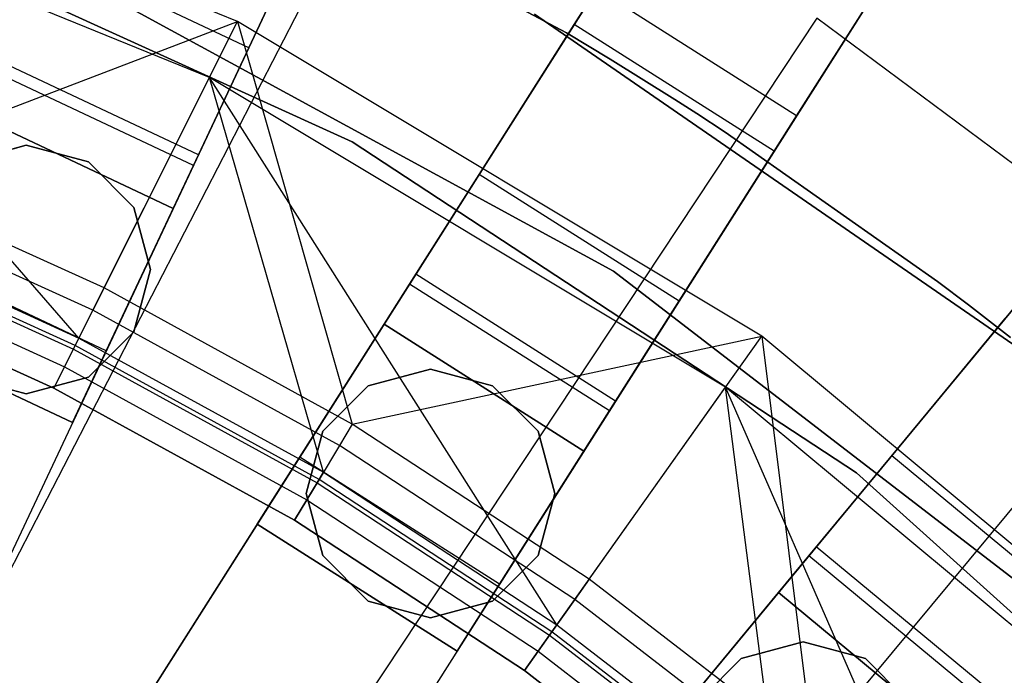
# Model space of a CAD drawing. Extents: x 0 to 27.3, y 0 to 27.3.
# Tile 105 of 117: x 14.977 to 15.809, y 16.096 to 16.65. Entities that reach past the tile are written whole.
import ezdxf

# ---------------------------------------------------------------- set-up
doc = ezdxf.new("R2010")
doc.units = 0
doc.header["$LTSCALE"] = 2.54
doc.layers.get('0').update_dxf_attribs({"color": 13, "linetype": 'CONTINUOUS'})

# ---------------------------------------------------------------- blocks, each defined once
blk = doc.blocks.new('SPUMPKIN_S_PM_STL_1')
at = {"color": 0}
for p, q in [((22.05962, 18.56279, 89.60809), (20.99289, 16.29587, 90.32142)), ((22.05962, 18.56279, 89.60809), (20.99289, 16.29587, 90.32142)), ((22.03602, 18.51264, 89.41544), (20.9756, 16.25914, 90.12559)), ((22.03602, 18.51264, 89.41544), (20.9756, 16.25914, 90.12559)), ((22.47266, 18.33581, 89.60806), (21.13015, 16.22036, 90.32142)), ((22.47266, 18.33581, 89.60806), (21.13015, 16.22036, 90.32142)), ((21.10842, 16.18612, 90.12559), (22.44296, 18.28901, 89.41542)), ((21.10842, 16.18612, 90.12559), (22.44296, 18.28901, 89.41542)), ((22.64153, 18.22865, 89.60806), (21.29904, 16.11323, 90.32142)), ((22.64153, 18.22865, 89.60806), (21.29904, 16.11323, 90.32142)), ((22.61182, 18.18185, 89.41542), (21.27729, 16.07895, 90.12559)), ((22.61182, 18.18185, 89.41542), (21.27729, 16.07895, 90.12559)), ((23.02285, 17.95166, 89.60804), (21.42576, 16.02111, 90.32142)), ((23.02285, 17.95166, 89.60804), (21.42576, 16.02111, 90.32142)), ((21.39991, 15.98986, 90.12559), (22.98752, 17.90895, 89.4154)), ((21.39991, 15.98986, 90.12559), (22.98752, 17.90895, 89.4154)), ((21.35616, 16.99093, 223.37859), (20.88728, 16.0825, 223.16753)), ((21.35616, 16.99093, 223.37859), (20.88728, 16.0825, 223.16753)), ((21.62249, 16.99616, 34.92982), (21.48972, 16.78695, 34.99554)), ((21.62249, 16.99616, 34.92982), (21.48972, 16.78695, 34.99554)), ((21.20506, 16.78954, 90.32087), (20.72665, 16.98475, 90.32087)), ((21.20506, 16.78954, 90.32087), (20.72665, 16.98475, 90.32087)), ((21.18139, 16.74226, 90.32087), (20.71048, 16.93442, 90.32087)), ((21.07119, 16.52208, 91.03712), (20.71048, 16.93442, 90.32087)), ((21.18139, 16.74226, 90.32087), (20.71048, 16.93442, 90.32087)), ((21.07119, 16.52208, 91.03712), (20.71048, 16.93442, 90.32087)), ((21.19359, 16.93416, 34.79554), (21.48304, 16.77996, 34.79554)), ((21.48304, 16.77996, 34.59554), (21.19359, 16.93416, 34.59554)), ((21.48304, 16.77996, 34.59554), (21.19359, 16.93416, 34.59554)), ((21.19359, 16.93416, 34.79554), (21.48304, 16.77996, 34.79554)), ((21.3019, 16.68781, 34.09554), (20.83788, 16.89901, 34.09554)), ((20.83788, 16.89901, 34.19554), (21.3019, 16.68781, 34.19554)), ((21.3019, 16.68781, 34.09554), (20.83788, 16.89901, 34.09554)), ((20.83788, 16.89901, 34.19554), (21.3019, 16.68781, 34.19554)), ((21.17215, 16.67681, 34.92856), (21.27859, 16.90302, 34.99554)), ((21.17215, 16.67681, 34.92856), (21.27859, 16.90302, 34.99554)), ((21.21472, 16.7673, 34.75535), (21.27859, 16.90302, 34.79554)), ((21.21472, 16.7673, 34.75535), (21.27859, 16.90302, 34.79554)), ((21.79136, 16.889, 34.92982), (21.65859, 16.67978, 34.99554)), ((21.79136, 16.889, 34.92982), (21.65859, 16.67978, 34.99554)), ((21.21472, 16.7673, 34.75535), (21.03376, 16.85245, 34.75535)), ((21.21472, 16.7673, 34.75535), (21.03376, 16.85245, 34.75535)), ((21.06107, 16.83004, 34.59554), (21.52272, 16.5786, 34.59554)), ((21.52272, 16.5786, 33.99554), (21.06107, 16.83004, 33.99554)), ((21.52272, 16.5786, 33.99554), (21.06107, 16.83004, 33.99554)), ((21.06107, 16.83004, 34.59554), (21.52272, 16.5786, 34.59554)), ((21.67755, 16.70966, 34.79338), (21.74912, 16.82245, 34.74326)), ((21.67755, 16.70966, 34.79338), (21.74912, 16.82245, 34.74326)), ((21.48972, 16.78695, 34.79554), (21.50868, 16.81682, 34.79338)), ((21.48972, 16.78695, 34.79554), (21.50868, 16.81682, 34.79338)), ((21.67755, 16.70966, 34.79338), (21.50868, 16.81682, 34.79338)), ((21.67755, 16.70966, 34.79338), (21.50868, 16.81682, 34.79338)), ((20.87446, 16.66318, 91.05338), (21.20506, 16.78954, 90.32087)), ((20.87446, 16.66318, 91.05338), (21.20506, 16.78954, 90.32087)), ((21.09236, 16.56437, 91.05338), (21.20506, 16.78954, 90.32087)), ((21.09236, 16.56437, 91.05338), (21.20506, 16.78954, 90.32087)), ((21.6945, 16.7924, 223.37859), (21.13015, 15.93999, 223.16753)), ((21.6945, 16.7924, 223.37859), (21.13015, 15.93999, 223.16753)), ((21.20506, 16.78954, 90.32087), (21.30205, 16.44916, 91.05338)), ((21.64806, 16.52358, 90.32087), (21.20506, 16.78954, 90.32087)), ((21.20506, 16.78954, 90.32087), (21.30205, 16.44916, 91.05338)), ((21.64806, 16.52358, 90.32087), (21.20506, 16.78954, 90.32087)), ((21.89721, 16.49138, 34.59554), (21.4562, 16.79575, 34.59554)), ((21.4562, 16.79575, 33.99554), (21.89721, 16.49138, 33.99554)), ((21.89721, 16.49138, 34.59554), (21.4562, 16.79575, 34.59554)), ((21.4562, 16.79575, 33.99554), (21.89721, 16.49138, 33.99554)), ((22.0094, 16.55845, 223.37859), (21.6945, 16.7924, 223.37859)), ((22.0094, 16.55845, 223.37859), (21.6945, 16.7924, 223.37859)), ((21.48972, 16.78695, 34.99554), (21.35576, 16.57587, 34.92856)), ((21.48972, 16.78695, 34.99554), (21.35576, 16.57587, 34.92856)), ((21.40935, 16.6603, 34.75535), (21.48972, 16.78695, 34.79554)), ((21.40935, 16.6603, 34.75535), (21.48972, 16.78695, 34.79554)), ((21.65859, 16.67978, 34.79554), (21.48972, 16.78695, 34.79554)), ((21.65859, 16.67978, 34.99554), (21.48972, 16.78695, 34.99554)), ((21.65859, 16.67978, 34.79554), (21.48972, 16.78695, 34.79554)), ((21.65859, 16.67978, 34.99554), (21.48972, 16.78695, 34.99554)), ((21.48304, 16.77996, 34.79554), (21.48304, 16.77996, 34.59554)), ((21.48304, 16.77996, 34.79554), (21.48304, 16.77996, 34.59554)), ((21.48304, 16.77996, 34.79554), (21.52001, 16.75767, 34.79554)), ((21.52001, 16.75767, 34.59554), (21.48304, 16.77996, 34.59554)), ((21.52001, 16.75767, 34.59554), (21.48304, 16.77996, 34.59554)), ((21.48304, 16.77996, 34.79554), (21.52001, 16.75767, 34.79554)), ((21.16797, 16.66794, 34.64554), (21.21472, 16.7673, 34.75535)), ((21.16797, 16.66794, 34.64554), (21.21472, 16.7673, 34.75535)), ((21.17215, 16.67681, 34.92856), (20.99118, 16.76197, 34.92856)), ((21.17215, 16.67681, 34.92856), (20.99118, 16.76197, 34.92856)), ((21.52001, 16.75767, 34.79554), (21.52001, 16.75767, 34.59554)), ((21.52001, 16.75767, 34.79554), (21.52001, 16.75767, 34.59554)), ((21.52001, 16.75767, 34.79554), (21.57459, 16.72361, 34.79554)), ((21.57459, 16.72361, 34.59554), (21.52001, 16.75767, 34.59554)), ((21.57459, 16.72361, 34.59554), (21.52001, 16.75767, 34.59554)), ((21.52001, 16.75767, 34.79554), (21.57459, 16.72361, 34.79554)), ((21.16797, 16.66794, 34.64554), (20.987, 16.75309, 34.64554)), ((21.16797, 16.66794, 34.64554), (20.987, 16.75309, 34.64554)), ((21.07119, 16.52208, 91.03712), (21.18139, 16.74226, 90.32087)), ((21.07119, 16.52208, 91.03712), (21.18139, 16.74226, 90.32087)), ((21.61746, 16.48046, 90.32087), (21.18139, 16.74226, 90.32087)), ((21.47494, 16.27969, 91.03712), (21.18139, 16.74226, 90.32087)), ((21.61746, 16.48046, 90.32087), (21.18139, 16.74226, 90.32087)), ((21.27771, 16.40862, 91.03712), (21.18139, 16.74226, 90.32087)), ((21.47494, 16.27969, 91.03712), (21.18139, 16.74226, 90.32087)), ((21.27771, 16.40862, 91.03712), (21.18139, 16.74226, 90.32087)), ((21.57459, 16.72361, 34.79554), (21.57459, 16.72361, 34.59554)), ((21.57459, 16.72361, 34.79554), (21.57459, 16.72361, 34.59554)), ((21.57459, 16.72361, 34.79554), (21.59321, 16.71167, 34.79554)), ((21.59321, 16.71167, 34.59554), (21.57459, 16.72361, 34.59554)), ((21.59321, 16.71167, 34.59554), (21.57459, 16.72361, 34.59554)), ((21.57459, 16.72361, 34.79554), (21.59321, 16.71167, 34.79554)), ((20.96989, 16.71673, 34.19554), (21.15086, 16.63157, 34.19554)), ((21.15086, 16.63157, 34.49554), (20.96989, 16.71673, 34.49554)), ((20.96989, 16.71673, 34.19554), (21.15086, 16.63157, 34.19554)), ((21.15086, 16.63157, 34.49554), (20.96989, 16.71673, 34.49554)), ((21.59321, 16.71167, 34.79554), (21.59321, 16.71167, 34.59554)), ((21.59321, 16.71167, 34.79554), (21.59321, 16.71167, 34.59554)), ((21.59321, 16.71167, 34.79554), (21.6173, 16.69597, 34.79554)), ((21.6173, 16.69597, 34.59554), (21.59321, 16.71167, 34.59554)), ((21.6173, 16.69597, 34.59554), (21.59321, 16.71167, 34.59554)), ((21.59321, 16.71167, 34.79554), (21.6173, 16.69597, 34.79554)), ((21.65859, 16.67978, 34.79554), (21.67755, 16.70966, 34.79338)), ((21.65859, 16.67978, 34.79554), (21.67755, 16.70966, 34.79338)), ((21.6173, 16.69597, 34.79554), (21.6173, 16.69597, 34.59554)), ((21.6173, 16.69597, 34.79554), (21.6173, 16.69597, 34.59554)), ((21.6173, 16.69597, 34.79554), (21.79657, 16.56989, 34.79554)), ((21.79657, 16.56989, 34.59554), (21.6173, 16.69597, 34.59554)), ((21.79657, 16.56989, 34.59554), (21.6173, 16.69597, 34.59554)), ((21.6173, 16.69597, 34.79554), (21.79657, 16.56989, 34.79554)), ((21.02664, 16.68489, 34.59554), (20.97414, 16.67082, 34.59554)), ((20.97414, 16.67082, 34.79554), (21.02664, 16.68489, 34.79554)), ((20.97414, 16.67082, 34.79554), (21.02664, 16.68489, 34.79554)), ((21.02664, 16.68489, 34.59554), (20.97414, 16.67082, 34.59554)), ((21.07914, 16.67082, 34.59554), (21.02664, 16.68489, 34.59554)), ((21.02664, 16.68489, 34.79554), (21.07914, 16.67082, 34.79554)), ((21.02664, 16.68489, 34.79554), (21.07914, 16.67082, 34.79554)), ((21.02664, 16.68489, 34.79554), (21.02664, 16.68489, 34.59554)), ((21.07914, 16.67082, 34.59554), (21.02664, 16.68489, 34.59554)), ((21.02664, 16.68489, 34.79554), (21.02664, 16.68489, 34.59554)), ((21.72824, 16.40826, 34.09554), (21.3019, 16.68781, 34.09554)), ((21.3019, 16.68781, 34.09554), (21.3019, 16.68781, 34.19554)), ((21.3019, 16.68781, 34.19554), (21.72824, 16.40826, 34.19554)), ((21.3019, 16.68781, 34.09554), (21.3019, 16.68781, 34.19554)), ((21.72824, 16.40826, 34.09554), (21.3019, 16.68781, 34.09554)), ((21.3019, 16.68781, 34.19554), (21.72824, 16.40826, 34.19554)), ((21.09422, 16.51122, 34.74554), (21.17215, 16.67681, 34.92856)), ((21.09422, 16.51122, 34.74554), (21.17215, 16.67681, 34.92856)), ((21.52463, 16.4687, 34.92856), (21.65859, 16.67978, 34.99554)), ((21.52463, 16.4687, 34.92856), (21.65859, 16.67978, 34.99554)), ((21.57821, 16.55313, 34.75535), (21.65859, 16.67978, 34.79554)), ((21.57821, 16.55313, 34.75535), (21.65859, 16.67978, 34.79554)), ((21.11757, 16.63239, 34.59554), (21.07914, 16.67082, 34.59554)), ((21.07914, 16.67082, 34.79554), (21.11757, 16.63239, 34.79554)), ((21.07914, 16.67082, 34.79554), (21.11757, 16.63239, 34.79554)), ((21.07914, 16.67082, 34.79554), (21.07914, 16.67082, 34.59554)), ((21.11757, 16.63239, 34.59554), (21.07914, 16.67082, 34.59554)), ((21.07914, 16.67082, 34.79554), (21.07914, 16.67082, 34.59554)), ((21.15086, 16.63157, 34.49554), (21.16797, 16.66794, 34.64554)), ((21.15086, 16.63157, 34.49554), (21.16797, 16.66794, 34.64554)), ((21.09236, 16.56437, 91.05338), (20.87446, 16.66318, 91.05338)), ((21.09236, 16.56437, 91.05338), (20.87446, 16.66318, 91.05338)), ((21.35051, 16.56759, 34.64554), (21.40935, 16.6603, 34.75535)), ((21.35051, 16.56759, 34.64554), (21.40935, 16.6603, 34.75535)), ((21.57821, 16.55313, 34.75535), (21.40935, 16.6603, 34.75535)), ((21.57821, 16.55313, 34.75535), (21.40935, 16.6603, 34.75535)), ((21.08295, 16.54557, 91.08861), (20.86652, 16.64372, 91.08861)), ((21.08295, 16.54557, 91.08861), (20.86652, 16.64372, 91.08861)), ((21.15086, 16.63157, 34.19554), (21.0657, 16.45061, 34.19554)), ((21.15086, 16.63157, 34.19554), (21.0657, 16.45061, 34.19554)), ((21.13164, 16.57989, 34.59554), (21.11757, 16.63239, 34.59554)), ((21.11757, 16.63239, 34.79554), (21.13164, 16.57989, 34.79554)), ((21.11757, 16.63239, 34.79554), (21.13164, 16.57989, 34.79554)), ((21.11757, 16.63239, 34.79554), (21.11757, 16.63239, 34.59554)), ((21.13164, 16.57989, 34.59554), (21.11757, 16.63239, 34.59554)), ((21.11757, 16.63239, 34.79554), (21.11757, 16.63239, 34.59554)), ((21.15086, 16.63157, 34.19554), (21.15086, 16.63157, 34.49554)), ((21.15086, 16.63157, 34.19554), (21.15086, 16.63157, 34.49554)), ((20.85659, 16.6194, 91.03712), (21.07119, 16.52208, 91.03712)), ((20.85659, 16.6194, 91.03712), (21.07119, 16.52208, 91.03712)), ((20.85263, 16.60967, 91.05474), (21.06649, 16.51269, 91.05474)), ((20.85263, 16.60967, 91.05474), (21.06649, 16.51269, 91.05474)), ((21.068, 16.51571, 91.11245), (20.8539, 16.6128, 91.11245)), ((21.068, 16.51571, 91.11245), (20.8539, 16.6128, 91.11245)), ((20.84632, 16.59421, 91.06666), (21.05902, 16.49775, 91.06666)), ((20.84632, 16.59421, 91.06666), (21.05902, 16.49775, 91.06666)), ((21.09422, 16.51122, 34.74554), (20.91326, 16.59637, 34.74554)), ((21.09422, 16.51122, 34.74554), (20.91326, 16.59637, 34.74554)), ((21.05003, 16.4798, 91.12087), (20.83873, 16.57562, 91.12087)), ((21.05003, 16.4798, 91.12087), (20.83873, 16.57562, 91.12087)), ((20.83873, 16.57562, 91.07087), (21.05003, 16.4798, 91.07087)), ((20.83873, 16.57562, 91.07087), (21.05003, 16.4798, 91.07087)), ((21.11757, 16.52739, 34.59554), (21.13164, 16.57989, 34.59554)), ((21.13164, 16.57989, 34.79554), (21.11757, 16.52739, 34.79554)), ((21.13164, 16.57989, 34.79554), (21.11757, 16.52739, 34.79554)), ((21.11757, 16.52739, 34.59554), (21.13164, 16.57989, 34.59554)), ((21.13164, 16.57989, 34.79554), (21.13164, 16.57989, 34.59554)), ((21.13164, 16.57989, 34.79554), (21.13164, 16.57989, 34.59554)), ((21.35576, 16.57587, 34.92856), (21.2577, 16.42134, 34.74554)), ((21.35576, 16.57587, 34.92856), (21.2577, 16.42134, 34.74554)), ((21.52463, 16.4687, 34.92856), (21.35576, 16.57587, 34.92856)), ((21.52463, 16.4687, 34.92856), (21.35576, 16.57587, 34.92856)), ((21.52272, 16.5786, 34.59554), (21.93934, 16.25804, 34.59554)), ((21.93934, 16.25804, 33.99554), (21.52272, 16.5786, 33.99554)), ((21.52272, 16.5786, 33.99554), (21.52272, 16.5786, 34.59554)), ((21.52272, 16.5786, 33.99554), (21.52272, 16.5786, 34.59554)), ((21.93934, 16.25804, 33.99554), (21.52272, 16.5786, 33.99554)), ((21.52272, 16.5786, 34.59554), (21.93934, 16.25804, 34.59554)), ((21.09236, 16.56437, 91.05338), (21.08295, 16.54557, 91.08861)), ((21.09236, 16.56437, 91.05338), (21.08295, 16.54557, 91.08861)), ((21.30205, 16.44916, 91.05338), (21.09236, 16.56437, 91.05338)), ((21.30205, 16.44916, 91.05338), (21.09236, 16.56437, 91.05338)), ((21.32897, 16.53365, 34.49554), (21.35051, 16.56759, 34.64554)), ((21.32897, 16.53365, 34.49554), (21.35051, 16.56759, 34.64554)), ((21.51937, 16.46042, 34.64554), (21.35051, 16.56759, 34.64554)), ((21.51937, 16.46042, 34.64554), (21.35051, 16.56759, 34.64554)), ((21.79657, 16.56989, 34.79554), (21.79657, 16.56989, 34.59554)), ((21.79657, 16.56989, 34.79554), (21.79657, 16.56989, 34.59554)), ((21.79657, 16.56989, 34.79554), (21.82274, 16.55004, 34.79554)), ((21.82274, 16.55004, 34.59554), (21.79657, 16.56989, 34.59554)), ((21.82274, 16.55004, 34.59554), (21.79657, 16.56989, 34.59554)), ((21.79657, 16.56989, 34.79554), (21.82274, 16.55004, 34.79554)), ((21.3562, 15.77205, 223.16753), (22.0094, 16.55845, 223.37859)), ((21.3562, 15.77205, 223.16753), (22.0094, 16.55845, 223.37859)), ((21.51937, 16.46042, 34.64554), (21.57821, 16.55313, 34.75535)), ((21.51937, 16.46042, 34.64554), (21.57821, 16.55313, 34.75535)), ((21.82274, 16.55004, 34.79554), (21.82274, 16.55004, 34.59554)), ((21.82274, 16.55004, 34.79554), (21.82274, 16.55004, 34.59554)), ((21.82274, 16.55004, 34.79554), (21.85838, 16.52237, 34.79554)), ((21.85838, 16.52237, 34.59554), (21.82274, 16.55004, 34.59554)), ((21.85838, 16.52237, 34.59554), (21.82274, 16.55004, 34.59554)), ((21.82274, 16.55004, 34.79554), (21.85838, 16.52237, 34.79554)), ((21.08295, 16.54557, 91.08861), (21.068, 16.51571, 91.11245)), ((21.08295, 16.54557, 91.08861), (21.068, 16.51571, 91.11245)), ((21.29123, 16.43115, 91.08861), (21.08295, 16.54557, 91.08861)), ((21.29123, 16.43115, 91.08861), (21.08295, 16.54557, 91.08861)), ((21.0657, 16.45061, 34.19554), (20.88473, 16.53576, 34.19554)), ((20.88473, 16.53576, 34.49554), (21.0657, 16.45061, 34.49554)), ((21.0657, 16.45061, 34.19554), (20.88473, 16.53576, 34.19554)), ((20.88473, 16.53576, 34.49554), (21.0657, 16.45061, 34.49554)), ((21.22181, 16.36479, 34.19554), (21.32897, 16.53365, 34.19554)), ((21.22181, 16.36479, 34.19554), (21.32897, 16.53365, 34.19554)), ((21.32897, 16.53365, 34.19554), (21.49784, 16.42648, 34.19554)), ((21.49784, 16.42648, 34.49554), (21.32897, 16.53365, 34.49554)), ((21.32897, 16.53365, 34.19554), (21.49784, 16.42648, 34.19554)), ((21.32897, 16.53365, 34.19554), (21.32897, 16.53365, 34.49554)), ((21.49784, 16.42648, 34.49554), (21.32897, 16.53365, 34.49554)), ((21.32897, 16.53365, 34.19554), (21.32897, 16.53365, 34.49554)), ((21.8535, 16.53817, 34.99554), (21.69415, 16.34554, 34.92856)), ((21.8535, 16.53817, 34.99554), (21.69415, 16.34554, 34.92856)), ((21.75789, 16.42259, 34.75535), (21.8535, 16.53817, 34.79554)), ((21.75789, 16.42259, 34.75535), (21.8535, 16.53817, 34.79554)), ((21.07914, 16.48895, 34.59554), (21.11757, 16.52739, 34.59554)), ((21.11757, 16.52739, 34.79554), (21.07914, 16.48895, 34.79554)), ((21.11757, 16.52739, 34.79554), (21.07914, 16.48895, 34.79554)), ((21.07914, 16.48895, 34.59554), (21.11757, 16.52739, 34.59554)), ((21.11757, 16.52739, 34.79554), (21.11757, 16.52739, 34.59554)), ((21.11757, 16.52739, 34.79554), (21.11757, 16.52739, 34.59554)), ((21.30205, 16.44916, 91.05338), (21.64806, 16.52358, 90.32087)), ((21.30205, 16.44916, 91.05338), (21.64806, 16.52358, 90.32087)), ((21.50231, 16.31825, 91.05338), (21.64806, 16.52358, 90.32087)), ((21.50231, 16.31825, 91.05338), (21.64806, 16.52358, 90.32087)), ((21.64806, 16.52358, 90.32087), (21.69196, 16.17239, 91.05338)), ((22.04527, 16.19311, 90.32087), (21.64806, 16.52358, 90.32087)), ((21.64806, 16.52358, 90.32087), (21.69196, 16.17239, 91.05338)), ((22.04527, 16.19311, 90.32087), (21.64806, 16.52358, 90.32087)), ((21.068, 16.51571, 91.11245), (21.05003, 16.4798, 91.12087)), ((21.068, 16.51571, 91.11245), (21.05003, 16.4798, 91.12087)), ((21.06649, 16.51269, 91.05474), (21.07119, 16.52208, 91.03712)), ((21.06649, 16.51269, 91.05474), (21.07119, 16.52208, 91.03712)), ((21.27404, 16.40251, 91.11245), (21.068, 16.51571, 91.11245)), ((21.27404, 16.40251, 91.11245), (21.068, 16.51571, 91.11245)), ((21.07119, 16.52208, 91.03712), (21.27771, 16.40862, 91.03712)), ((21.07119, 16.52208, 91.03712), (21.27771, 16.40862, 91.03712)), ((21.05902, 16.49775, 91.06666), (21.06649, 16.51269, 91.05474)), ((21.05902, 16.49775, 91.06666), (21.06649, 16.51269, 91.05474)), ((21.0657, 16.45061, 34.49554), (21.09422, 16.51122, 34.74554)), ((21.0657, 16.45061, 34.49554), (21.09422, 16.51122, 34.74554)), ((21.06649, 16.51269, 91.05474), (21.2723, 16.39962, 91.05474)), ((21.06649, 16.51269, 91.05474), (21.2723, 16.39962, 91.05474)), ((21.05003, 16.4798, 91.07087), (21.05902, 16.49775, 91.06666)), ((21.05003, 16.4798, 91.07087), (21.05902, 16.49775, 91.06666)), ((21.05902, 16.49775, 91.06666), (21.26371, 16.3853, 91.06666)), ((21.05902, 16.49775, 91.06666), (21.26371, 16.3853, 91.06666)), ((20.97414, 16.48895, 34.59554), (21.02664, 16.47489, 34.59554)), ((21.02664, 16.47489, 34.79554), (20.97414, 16.48895, 34.79554)), ((21.02664, 16.47489, 34.79554), (20.97414, 16.48895, 34.79554)), ((20.97414, 16.48895, 34.59554), (21.02664, 16.47489, 34.59554)), ((21.02664, 16.47489, 34.59554), (21.07914, 16.48895, 34.59554)), ((21.07914, 16.48895, 34.79554), (21.02664, 16.47489, 34.79554)), ((21.07914, 16.48895, 34.79554), (21.02664, 16.47489, 34.79554)), ((21.02664, 16.47489, 34.59554), (21.07914, 16.48895, 34.59554)), ((21.07914, 16.48895, 34.79554), (21.07914, 16.48895, 34.59554)), ((21.07914, 16.48895, 34.79554), (21.07914, 16.48895, 34.59554)), ((21.36812, 16.49578, 34.59554), (21.31562, 16.48171, 34.59554)), ((21.31562, 16.48171, 34.79554), (21.36812, 16.49578, 34.79554)), ((21.31562, 16.48171, 34.79554), (21.36812, 16.49578, 34.79554)), ((21.36812, 16.49578, 34.59554), (21.31562, 16.48171, 34.59554)), ((21.42062, 16.48171, 34.59554), (21.36812, 16.49578, 34.59554)), ((21.36812, 16.49578, 34.79554), (21.42062, 16.48171, 34.79554)), ((21.36812, 16.49578, 34.79554), (21.42062, 16.48171, 34.79554)), ((21.36812, 16.49578, 34.79554), (21.36812, 16.49578, 34.59554)), ((21.42062, 16.48171, 34.59554), (21.36812, 16.49578, 34.59554)), ((21.36812, 16.49578, 34.79554), (21.36812, 16.49578, 34.59554)), ((21.31562, 16.48171, 34.59554), (21.27719, 16.44328, 34.59554)), ((21.27719, 16.44328, 34.79554), (21.31562, 16.48171, 34.79554)), ((21.27719, 16.44328, 34.79554), (21.31562, 16.48171, 34.79554)), ((21.31562, 16.48171, 34.59554), (21.27719, 16.44328, 34.59554)), ((21.31562, 16.48171, 34.79554), (21.31562, 16.48171, 34.59554)), ((21.31562, 16.48171, 34.79554), (21.31562, 16.48171, 34.59554)), ((21.45905, 16.44328, 34.59554), (21.42062, 16.48171, 34.59554)), ((21.42062, 16.48171, 34.79554), (21.45905, 16.44328, 34.79554)), ((21.42062, 16.48171, 34.79554), (21.45905, 16.44328, 34.79554)), ((21.42062, 16.48171, 34.79554), (21.42062, 16.48171, 34.59554)), ((21.45905, 16.44328, 34.59554), (21.42062, 16.48171, 34.59554)), ((21.42062, 16.48171, 34.79554), (21.42062, 16.48171, 34.59554)), ((21.02664, 16.47489, 34.59554), (21.02664, 16.47489, 34.79554)), ((21.02664, 16.47489, 34.59554), (21.02664, 16.47489, 34.79554)), ((21.25337, 16.36808, 91.12087), (21.05003, 16.4798, 91.12087)), ((21.25337, 16.36808, 91.12087), (21.05003, 16.4798, 91.12087)), ((21.05003, 16.4798, 91.07087), (21.25337, 16.36808, 91.07087)), ((21.05003, 16.4798, 91.07087), (21.25337, 16.36808, 91.07087)), ((21.47494, 16.27969, 91.03712), (21.61746, 16.48046, 90.32087)), ((21.47494, 16.27969, 91.03712), (21.61746, 16.48046, 90.32087)), ((22.00845, 16.15517, 90.32087), (21.61746, 16.48046, 90.32087)), ((21.83695, 15.97851, 91.03712), (21.61746, 16.48046, 90.32087)), ((22.00845, 16.15517, 90.32087), (21.61746, 16.48046, 90.32087)), ((21.66172, 16.13604, 91.03712), (21.61746, 16.48046, 90.32087)), ((21.83695, 15.97851, 91.03712), (21.61746, 16.48046, 90.32087)), ((21.66172, 16.13604, 91.03712), (21.61746, 16.48046, 90.32087)), ((21.42657, 16.31418, 34.74554), (21.52463, 16.4687, 34.92856)), ((21.42657, 16.31418, 34.74554), (21.52463, 16.4687, 34.92856)), ((21.49784, 16.42648, 34.49554), (21.51937, 16.46042, 34.64554)), ((21.49784, 16.42648, 34.49554), (21.51937, 16.46042, 34.64554)), ((21.0657, 16.45061, 34.19554), (21.0657, 16.45061, 34.49554)), ((21.0657, 16.45061, 34.19554), (21.0657, 16.45061, 34.49554)), ((21.30205, 16.44916, 91.05338), (21.29123, 16.43115, 91.08861)), ((21.30205, 16.44916, 91.05338), (21.29123, 16.43115, 91.08861)), ((21.50231, 16.31825, 91.05338), (21.30205, 16.44916, 91.05338)), ((21.50231, 16.31825, 91.05338), (21.30205, 16.44916, 91.05338)), ((21.27719, 16.44328, 34.59554), (21.26312, 16.39078, 34.59554)), ((21.26312, 16.39078, 34.79554), (21.27719, 16.44328, 34.79554)), ((21.26312, 16.39078, 34.79554), (21.27719, 16.44328, 34.79554)), ((21.27719, 16.44328, 34.59554), (21.26312, 16.39078, 34.59554)), ((21.27719, 16.44328, 34.79554), (21.27719, 16.44328, 34.59554)), ((21.27719, 16.44328, 34.79554), (21.27719, 16.44328, 34.59554)), ((21.47312, 16.39078, 34.59554), (21.45905, 16.44328, 34.59554)), ((21.45905, 16.44328, 34.79554), (21.47312, 16.39078, 34.79554)), ((21.45905, 16.44328, 34.79554), (21.47312, 16.39078, 34.79554)), ((21.45905, 16.44328, 34.79554), (21.45905, 16.44328, 34.59554)), ((21.47312, 16.39078, 34.59554), (21.45905, 16.44328, 34.59554)), ((21.45905, 16.44328, 34.79554), (21.45905, 16.44328, 34.59554)), ((21.29123, 16.43115, 91.08861), (21.27404, 16.40251, 91.11245)), ((21.29123, 16.43115, 91.08861), (21.27404, 16.40251, 91.11245)), ((21.49014, 16.30111, 91.08861), (21.29123, 16.43115, 91.08861)), ((21.49014, 16.30111, 91.08861), (21.29123, 16.43115, 91.08861)), ((21.49784, 16.42648, 34.19554), (21.39067, 16.25762, 34.19554)), ((21.49784, 16.42648, 34.19554), (21.39067, 16.25762, 34.19554)), ((21.49784, 16.42648, 34.19554), (21.49784, 16.42648, 34.49554)), ((21.49784, 16.42648, 34.19554), (21.49784, 16.42648, 34.49554)), ((21.6879, 16.33798, 34.64554), (21.75789, 16.42259, 34.75535)), ((21.6879, 16.33798, 34.64554), (21.75789, 16.42259, 34.75535)), ((21.91199, 16.2951, 34.75535), (21.75789, 16.42259, 34.75535)), ((21.91199, 16.2951, 34.75535), (21.75789, 16.42259, 34.75535)), ((21.2577, 16.42134, 34.74554), (21.22181, 16.36479, 34.49554)), ((21.2577, 16.42134, 34.74554), (21.22181, 16.36479, 34.49554)), ((21.42657, 16.31418, 34.74554), (21.2577, 16.42134, 34.74554)), ((21.42657, 16.31418, 34.74554), (21.2577, 16.42134, 34.74554)), ((21.2723, 16.39962, 91.05474), (21.27771, 16.40862, 91.03712)), ((21.2723, 16.39962, 91.05474), (21.27771, 16.40862, 91.03712)), ((21.27771, 16.40862, 91.03712), (21.47494, 16.27969, 91.03712)), ((21.27771, 16.40862, 91.03712), (21.47494, 16.27969, 91.03712)), ((22.10691, 16.0669, 34.09554), (21.72824, 16.40826, 34.09554)), ((21.72824, 16.40826, 34.09554), (21.72824, 16.40826, 34.19554)), ((21.72824, 16.40826, 34.19554), (22.10691, 16.0669, 34.19554)), ((21.72824, 16.40826, 34.09554), (21.72824, 16.40826, 34.19554)), ((22.10691, 16.0669, 34.09554), (21.72824, 16.40826, 34.09554)), ((21.72824, 16.40826, 34.19554), (22.10691, 16.0669, 34.19554)), ((21.27404, 16.40251, 91.11245), (21.25337, 16.36808, 91.12087)), ((21.27404, 16.40251, 91.11245), (21.25337, 16.36808, 91.12087)), ((21.26371, 16.3853, 91.06666), (21.2723, 16.39962, 91.05474)), ((21.26371, 16.3853, 91.06666), (21.2723, 16.39962, 91.05474)), ((21.2723, 16.39962, 91.05474), (21.46886, 16.27112, 91.05474)), ((21.2723, 16.39962, 91.05474), (21.46886, 16.27112, 91.05474)), ((21.47081, 16.27388, 91.11245), (21.27404, 16.40251, 91.11245)), ((21.47081, 16.27388, 91.11245), (21.27404, 16.40251, 91.11245)), ((21.26312, 16.39078, 34.59554), (21.27719, 16.33828, 34.59554)), ((21.27719, 16.33828, 34.79554), (21.26312, 16.39078, 34.79554)), ((21.26312, 16.39078, 34.79554), (21.26312, 16.39078, 34.59554)), ((21.26312, 16.39078, 34.79554), (21.26312, 16.39078, 34.59554)), ((21.27719, 16.33828, 34.79554), (21.26312, 16.39078, 34.79554)), ((21.26312, 16.39078, 34.59554), (21.27719, 16.33828, 34.59554)), ((21.45905, 16.33828, 34.59554), (21.47312, 16.39078, 34.59554)), ((21.47312, 16.39078, 34.79554), (21.45905, 16.33828, 34.79554)), ((21.47312, 16.39078, 34.79554), (21.45905, 16.33828, 34.79554)), ((21.45905, 16.33828, 34.59554), (21.47312, 16.39078, 34.59554)), ((21.47312, 16.39078, 34.79554), (21.47312, 16.39078, 34.59554)), ((21.47312, 16.39078, 34.79554), (21.47312, 16.39078, 34.59554)), ((21.25337, 16.36808, 91.07087), (21.26371, 16.3853, 91.06666)), ((21.25337, 16.36808, 91.07087), (21.26371, 16.3853, 91.06666)), ((21.26371, 16.3853, 91.06666), (21.45919, 16.25751, 91.06666)), ((21.26371, 16.3853, 91.06666), (21.45919, 16.25751, 91.06666)), ((21.39067, 16.25762, 34.19554), (21.22181, 16.36479, 34.19554)), ((21.22181, 16.36479, 34.49554), (21.39067, 16.25762, 34.49554)), ((21.22181, 16.36479, 34.49554), (21.22181, 16.36479, 34.19554)), ((21.39067, 16.25762, 34.19554), (21.22181, 16.36479, 34.19554)), ((21.22181, 16.36479, 34.49554), (21.39067, 16.25762, 34.49554)), ((21.22181, 16.36479, 34.49554), (21.22181, 16.36479, 34.19554)), ((21.44757, 16.24113, 91.12087), (21.25337, 16.36808, 91.12087)), ((21.44757, 16.24113, 91.12087), (21.25337, 16.36808, 91.12087)), ((21.25337, 16.36808, 91.07087), (21.44757, 16.24113, 91.07087)), ((21.25337, 16.36808, 91.07087), (21.44757, 16.24113, 91.07087)), ((21.69415, 16.34554, 34.92856), (21.57749, 16.20452, 34.74554)), ((21.69415, 16.34554, 34.92856), (21.57749, 16.20452, 34.74554)), ((21.84825, 16.21805, 34.92856), (21.69415, 16.34554, 34.92856)), ((21.84825, 16.21805, 34.92856), (21.69415, 16.34554, 34.92856)), ((21.27719, 16.33828, 34.59554), (21.31562, 16.29984, 34.59554)), ((21.31562, 16.29984, 34.79554), (21.27719, 16.33828, 34.79554)), ((21.27719, 16.33828, 34.79554), (21.27719, 16.33828, 34.59554)), ((21.27719, 16.33828, 34.79554), (21.27719, 16.33828, 34.59554)), ((21.31562, 16.29984, 34.79554), (21.27719, 16.33828, 34.79554)), ((21.27719, 16.33828, 34.59554), (21.31562, 16.29984, 34.59554)), ((21.42062, 16.29984, 34.59554), (21.45905, 16.33828, 34.59554)), ((21.45905, 16.33828, 34.79554), (21.42062, 16.29984, 34.79554)), ((21.45905, 16.33828, 34.79554), (21.42062, 16.29984, 34.79554)), ((21.42062, 16.29984, 34.59554), (21.45905, 16.33828, 34.59554)), ((21.45905, 16.33828, 34.79554), (21.45905, 16.33828, 34.59554)), ((21.45905, 16.33828, 34.79554), (21.45905, 16.33828, 34.59554)), ((21.66228, 16.30701, 34.49554), (21.6879, 16.33798, 34.64554)), ((21.66228, 16.30701, 34.49554), (21.6879, 16.33798, 34.64554)), ((21.842, 16.2105, 34.64554), (21.6879, 16.33798, 34.64554)), ((21.842, 16.2105, 34.64554), (21.6879, 16.33798, 34.64554)), ((21.50231, 16.31825, 91.05338), (21.49014, 16.30111, 91.08861)), ((21.50231, 16.31825, 91.05338), (21.49014, 16.30111, 91.08861)), ((21.69196, 16.17239, 91.05338), (21.50231, 16.31825, 91.05338)), ((21.69196, 16.17239, 91.05338), (21.50231, 16.31825, 91.05338)), ((21.39067, 16.25762, 34.49554), (21.42657, 16.31418, 34.74554)), ((21.39067, 16.25762, 34.49554), (21.42657, 16.31418, 34.74554)), ((21.53479, 16.15291, 34.19554), (21.66228, 16.30701, 34.19554)), ((21.53479, 16.15291, 34.19554), (21.66228, 16.30701, 34.19554)), ((21.66228, 16.30701, 34.19554), (21.81638, 16.17953, 34.19554)), ((21.81638, 16.17953, 34.49554), (21.66228, 16.30701, 34.49554)), ((21.66228, 16.30701, 34.19554), (21.81638, 16.17953, 34.19554)), ((21.66228, 16.30701, 34.19554), (21.66228, 16.30701, 34.49554)), ((21.81638, 16.17953, 34.49554), (21.66228, 16.30701, 34.49554)), ((21.66228, 16.30701, 34.19554), (21.66228, 16.30701, 34.49554)), ((21.31562, 16.29984, 34.59554), (21.36812, 16.28578, 34.59554)), ((21.36812, 16.28578, 34.79554), (21.31562, 16.29984, 34.79554)), ((21.31562, 16.29984, 34.79554), (21.31562, 16.29984, 34.59554)), ((21.31562, 16.29984, 34.79554), (21.31562, 16.29984, 34.59554)), ((21.36812, 16.28578, 34.79554), (21.31562, 16.29984, 34.79554)), ((21.31562, 16.29984, 34.59554), (21.36812, 16.28578, 34.59554)), ((21.36812, 16.28578, 34.59554), (21.42062, 16.29984, 34.59554)), ((21.42062, 16.29984, 34.79554), (21.36812, 16.28578, 34.79554)), ((21.42062, 16.29984, 34.79554), (21.36812, 16.28578, 34.79554)), ((21.36812, 16.28578, 34.59554), (21.42062, 16.29984, 34.59554)), ((21.42062, 16.29984, 34.79554), (21.42062, 16.29984, 34.59554)), ((21.42062, 16.29984, 34.79554), (21.42062, 16.29984, 34.59554)), ((21.49014, 16.30111, 91.08861), (21.47081, 16.27388, 91.11245)), ((21.49014, 16.30111, 91.08861), (21.47081, 16.27388, 91.11245)), ((21.67852, 16.15623, 91.08861), (21.49014, 16.30111, 91.08861)), ((21.67852, 16.15623, 91.08861), (21.49014, 16.30111, 91.08861)), ((21.36812, 16.28578, 34.59554), (21.36812, 16.28578, 34.79554)), ((21.36812, 16.28578, 34.59554), (21.36812, 16.28578, 34.79554)), ((21.47081, 16.27388, 91.11245), (21.44757, 16.24113, 91.12087)), ((21.47081, 16.27388, 91.11245), (21.44757, 16.24113, 91.12087)), ((21.46886, 16.27112, 91.05474), (21.47494, 16.27969, 91.03712)), ((21.46886, 16.27112, 91.05474), (21.47494, 16.27969, 91.03712)), ((21.65716, 16.13056, 91.11245), (21.47081, 16.27388, 91.11245)), ((21.65716, 16.13056, 91.11245), (21.47081, 16.27388, 91.11245)), ((21.47494, 16.27969, 91.03712), (21.66172, 16.13604, 91.03712)), ((21.47494, 16.27969, 91.03712), (21.66172, 16.13604, 91.03712)), ((21.45919, 16.25751, 91.06666), (21.46886, 16.27112, 91.05474)), ((21.45919, 16.25751, 91.06666), (21.46886, 16.27112, 91.05474)), ((21.46886, 16.27112, 91.05474), (21.655, 16.12796, 91.05474)), ((21.46886, 16.27112, 91.05474), (21.655, 16.12796, 91.05474)), ((21.68321, 16.26536, 34.59554), (21.63071, 16.25129, 34.59554)), ((21.63071, 16.25129, 34.79554), (21.68321, 16.26536, 34.79554)), ((21.63071, 16.25129, 34.79554), (21.68321, 16.26536, 34.79554)), ((21.68321, 16.26536, 34.59554), (21.63071, 16.25129, 34.59554)), ((21.73571, 16.25129, 34.59554), (21.68321, 16.26536, 34.59554)), ((21.68321, 16.26536, 34.79554), (21.73571, 16.25129, 34.79554)), ((21.68321, 16.26536, 34.79554), (21.73571, 16.25129, 34.79554)), ((21.68321, 16.26536, 34.79554), (21.68321, 16.26536, 34.59554)), ((21.73571, 16.25129, 34.59554), (21.68321, 16.26536, 34.59554)), ((21.68321, 16.26536, 34.79554), (21.68321, 16.26536, 34.59554)), ((21.39067, 16.25762, 34.19554), (21.39067, 16.25762, 34.49554)), ((21.39067, 16.25762, 34.19554), (21.39067, 16.25762, 34.49554)), ((21.44757, 16.24113, 91.07087), (21.45919, 16.25751, 91.06666)), ((21.44757, 16.24113, 91.07087), (21.45919, 16.25751, 91.06666)), ((21.45919, 16.25751, 91.06666), (21.64432, 16.11512, 91.06666)), ((21.45919, 16.25751, 91.06666), (21.64432, 16.11512, 91.06666)), ((21.63071, 16.25129, 34.59554), (21.59228, 16.21286, 34.59554)), ((21.59228, 16.21286, 34.79554), (21.63071, 16.25129, 34.79554)), ((21.59228, 16.21286, 34.79554), (21.63071, 16.25129, 34.79554)), ((21.63071, 16.25129, 34.59554), (21.59228, 16.21286, 34.59554)), ((21.63071, 16.25129, 34.79554), (21.63071, 16.25129, 34.59554)), ((21.63071, 16.25129, 34.79554), (21.63071, 16.25129, 34.59554)), ((21.77414, 16.21286, 34.59554), (21.73571, 16.25129, 34.59554)), ((21.73571, 16.25129, 34.79554), (21.77414, 16.21286, 34.79554)), ((21.73571, 16.25129, 34.79554), (21.77414, 16.21286, 34.79554)), ((21.73571, 16.25129, 34.79554), (21.73571, 16.25129, 34.59554)), ((21.77414, 16.21286, 34.59554), (21.73571, 16.25129, 34.59554)), ((21.73571, 16.25129, 34.79554), (21.73571, 16.25129, 34.59554)), ((21.63148, 16.09969, 91.12087), (21.44757, 16.24113, 91.12087)), ((21.63148, 16.09969, 91.12087), (21.44757, 16.24113, 91.12087)), ((21.44757, 16.24113, 91.07087), (21.63148, 16.09969, 91.07087)), ((21.44757, 16.24113, 91.07087), (21.63148, 16.09969, 91.07087))]:
    blk.add_line(p, q, dxfattribs=at)

msp = doc.modelspace()

# ---------------------------------------------------------------- block references
at = {"color": 253}
msp.add_blockref('SPUMPKIN_S_PM_STL_1', (-6.0437, -0.14135, -26.09554), dxfattribs=at)

doc.saveas('drawing.dxf')
